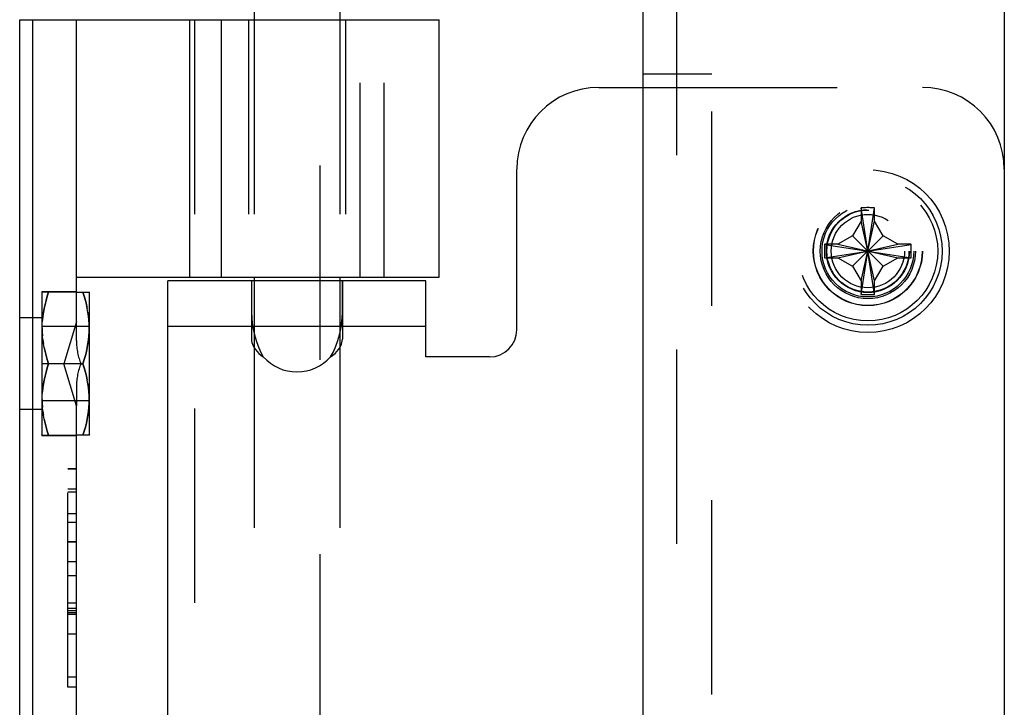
# Model space of a CAD drawing. Header units: inches. Extents: x 0 to 81, y 0 to 52.4.
# Tile 37 of 46: x 44.2 to 46.5, y 15.5 to 17. Entities that reach past the tile are written whole.
import ezdxf

# ---------------------------------------------------------------- set-up
doc = ezdxf.new("R2010")
doc.units = ezdxf.units.IN
doc.header["$LTSCALE"] = 4.452381
doc.header["$MEASUREMENT"] = 0
doc.linetypes.add('HIDDEN', pattern=[0.2, 0.1, -0.1])
doc.layers.get('0').update_dxf_attribs({"linetype": 'CONTINUOUS'})
doc.layers.add('02___PRT_ALL_AXES', color=7, linetype='CONTINUOUS')
doc.layers.add('DEFAULT_2', color=8, linetype='HIDDEN')

msp = doc.modelspace()

# ---------------------------------------------------------------- linework, layer by layer
at = {"color": 3, "linetype": 'Continuous'}
for p, q in [((46.4559, 38.9236), (46.4559, 13.1096)), ((45.6279, 38.8586), (45.6279, 13.1746)), ((45.5269, 16.8916), (45.6279, 16.8916)), ((45.3394, 16.3366), (45.3394, 16.7041)), ((44.7319, 16.4481), (44.5404, 16.4481)), ((44.5404, 15.0851), (44.5404, 16.4481)), ((44.7319, 16.4481), (44.7319, 16.3754)), ((45.1314, 16.4481), (44.9399, 16.4481)), ((44.9399, 16.4481), (44.9399, 16.3754)), ((45.1314, 16.2741), (45.1314, 16.4481)), ((45.2769, 16.2741), (45.1314, 16.2741))]:
    msp.add_line(p, q, dxfattribs=at)
at = {"color": 7, "linetype": 'Continuous'}
for p, q in [((44.7379, 17.1066), (44.7379, 17.0466)), ((44.9339, 17.1066), (44.9339, 17.0466)), ((44.2009, 17.0466), (45.1619, 17.0466)), ((44.2009, 14.4866), (44.2009, 17.0466)), ((44.2309, 14.4866), (44.2309, 17.0466)), ((44.3309, 16.3547), (44.3309, 17.0466)), ((44.5902, 16.4566), (44.5902, 17.0466)), ((44.6629, 16.4566), (44.6629, 17.0466)), ((45.1619, 16.4566), (45.1619, 17.0466)), ((44.3309, 16.4566), (45.1619, 16.4566)), ((44.7379, 16.4566), (44.7379, 16.3277)), ((44.9339, 16.4566), (44.9339, 16.3277)), ((44.3309, 16.4226), (44.3603, 16.4226)), ((44.3609, 16.4216), (44.3601, 16.4229)), ((44.3609, 16.0956), (44.3609, 16.4216)), ((44.3309, 16.3547), (44.3021, 16.2586)), ((44.3457, 16.2586), (44.3021, 16.2586)), ((44.3309, 16.1624), (44.3021, 16.2586)), ((44.3309, 15.3707), (44.3309, 16.1624)), ((44.3603, 16.0946), (44.3309, 16.0946)), ((44.3609, 16.0956), (44.3601, 16.0942))]:
    msp.add_line(p, q, dxfattribs=at)
for points in [[(44.3457, 16.2586), (44.3487, 16.2681), (44.3514, 16.2775), (44.3537, 16.2867), (44.3557, 16.2958), (44.3573, 16.3048), (44.3586, 16.3137), (44.3596, 16.3227), (44.3601, 16.3316), (44.3603, 16.3406), (44.3601, 16.3495), (44.3596, 16.3584), (44.3586, 16.3674), (44.3573, 16.3763), (44.3557, 16.3853), (44.3537, 16.3944), (44.3514, 16.4036), (44.3487, 16.413), (44.3457, 16.4226)], [(44.3457, 16.0946), (44.3487, 16.1041), (44.3514, 16.1135), (44.3537, 16.1227), (44.3557, 16.1318), (44.3573, 16.1408), (44.3586, 16.1497), (44.3596, 16.1587), (44.3601, 16.1676), (44.3603, 16.1766), (44.3601, 16.1855), (44.3596, 16.1944), (44.3586, 16.2034), (44.3573, 16.2123), (44.3557, 16.2213), (44.3537, 16.2304), (44.3514, 16.2396), (44.3487, 16.249), (44.3457, 16.2586)]]:
    msp.add_lwpolyline(points, dxfattribs=at)
at = {"color": 3, "linetype": 'Continuous'}
for points in [[(44.7319, 16.3754), (44.7323, 16.3635), (44.7335, 16.351), (44.7356, 16.3381), (44.7385, 16.3249), (44.7423, 16.3117), (44.7469, 16.2986), (44.7524, 16.2861), (44.7588, 16.2741)], [(44.913, 16.2741), (44.9193, 16.2861), (44.9248, 16.2986), (44.9295, 16.3117), (44.9332, 16.3249), (44.9362, 16.3381), (44.9382, 16.351), (44.9395, 16.3635), (44.9399, 16.3754)]]:
    msp.add_lwpolyline(points, dxfattribs=at)
for centre, radius, start, end in [((45.5269, 16.7041), 0.1875, 90, 180), ((45.2769, 16.3366), 0.0625, 270, 360)]:
    msp.add_arc(centre, radius, start, end, dxfattribs=at)
at = {"layer": '02___PRT_ALL_AXES', "color": 3, "linetype": 'Continuous'}
for p, q in [((44.7379, 16.4481), (44.7319, 16.4481)), ((44.9399, 16.4481), (44.9339, 16.4481))]:
    msp.add_line(p, q, dxfattribs=at)
at = {"layer": '02___PRT_ALL_AXES', "color": 8, "linetype": 'HIDDEN'}
for p, q in [((44.7319, 16.4481), (44.7319, 16.3441)), ((44.9339, 16.4481), (44.7379, 16.4481)), ((44.9399, 16.3441), (44.9399, 16.4481)), ((44.7346, 16.3441), (44.7319, 16.3441)), ((44.9339, 16.3441), (44.7379, 16.3441)), ((44.9399, 16.3441), (44.9371, 16.3441))]:
    msp.add_line(p, q, dxfattribs=at)
at = {"layer": '02___PRT_ALL_AXES', "color": 7, "linetype": 'Continuous'}
for p, q in [((44.7379, 16.3441), (44.7346, 16.3441)), ((44.9371, 16.3441), (44.9339, 16.3441))]:
    msp.add_line(p, q, dxfattribs=at)
at = {"layer": '02___PRT_ALL_AXES', "color": 8, "linetype": 'HIDDEN'}
msp.add_circle((46.1434, 16.5166), 0.125, dxfattribs=at)
at = {"layer": '02___PRT_ALL_AXES', "color": 3, "linetype": 'Continuous'}
msp.add_arc((44.8359, 16.3439), 0.104, 222.171, 317.829, dxfattribs=at)
at = {"layer": 'DEFAULT_2', "color": 8, "linetype": 'HIDDEN'}
for p, q in [((45.7059, 13.1746), (45.7059, 38.8586)), ((44.6009, 17.0466), (44.6009, 14.4866)), ((44.7249, 17.0466), (44.7249, 16.4566)), ((44.7379, 17.0466), (44.7379, 16.4566)), ((44.8889, 14.4866), (44.8889, 17.0466)), ((44.9339, 17.0466), (44.9339, 16.4566)), ((44.9469, 17.0466), (44.9469, 16.4566)), ((44.9809, 16.4566), (44.9809, 17.0466)), ((45.0359, 16.4566), (45.0359, 17.0466)), ((45.6279, 16.9228), (45.7859, 16.9228)), ((45.7859, 14.6103), (45.7859, 16.9228)), ((45.6279, 16.8916), (46.2684, 16.8916)), ((46.1588, 16.4173), (46.1279, 16.6158)), ((46.1279, 16.6158), (46.1279, 16.6148)), ((46.1279, 16.4173), (46.1588, 16.6158)), ((46.1279, 16.6148), (46.1279, 16.5851)), ((46.1589, 16.6148), (46.1588, 16.6158)), ((46.1589, 16.5851), (46.1589, 16.6148)), ((46.1279, 16.5851), (46.1085, 16.5515)), ((46.1589, 16.4481), (46.1279, 16.5851)), ((46.1279, 16.4481), (46.1589, 16.5851)), ((46.1783, 16.5515), (46.1589, 16.5851)), ((46.0451, 16.5321), (46.0441, 16.532)), ((46.0441, 16.5011), (46.2426, 16.532)), ((46.0441, 16.532), (46.2426, 16.5011)), ((46.0749, 16.5321), (46.0451, 16.5321)), ((46.1085, 16.5515), (46.0749, 16.5321)), ((46.0749, 16.5011), (46.2119, 16.5321)), ((46.0749, 16.5321), (46.2119, 16.5011)), ((46.1085, 16.5515), (46.1783, 16.4817)), ((46.1085, 16.4817), (46.1783, 16.5515)), ((46.2119, 16.5321), (46.1783, 16.5515)), ((46.2417, 16.5321), (46.2119, 16.5321)), ((46.2426, 16.532), (46.2417, 16.5321)), ((46.0441, 16.5011), (46.0451, 16.5011)), ((46.0451, 16.5011), (46.0749, 16.5011)), ((46.0749, 16.5011), (46.1085, 16.4817)), ((46.1783, 16.4817), (46.2119, 16.5011)), ((46.2119, 16.5011), (46.2417, 16.5011)), ((46.2417, 16.5011), (46.2426, 16.5011)), ((46.1085, 16.4817), (46.1279, 16.4481)), ((46.1589, 16.4481), (46.1783, 16.4817)), ((46.1279, 16.4481), (46.1279, 16.4183)), ((46.1589, 16.4183), (46.1589, 16.4481)), ((44.3309, 16.4236), (44.2519, 16.4236)), ((44.2519, 16.4236), (44.2519, 16.0936)), ((44.2526, 16.4229), (44.2519, 16.4216)), ((44.3309, 16.4226), (44.2525, 16.4226)), ((46.1279, 16.4183), (46.1279, 16.4173)), ((46.1588, 16.4173), (46.1589, 16.4183)), ((44.7319, 16.3754), (44.7319, 16.3148)), ((44.9399, 16.3754), (44.9399, 16.3148)), ((44.2519, 16.3636), (44.2009, 16.3636)), ((44.2525, 16.3405), (44.2526, 16.3495)), ((44.3309, 16.3114), (44.3309, 16.3547)), ((44.3609, 16.3436), (44.2519, 16.3436)), ((44.3601, 16.3316), (44.3601, 16.3316)), ((44.7319, 16.3441), (44.5404, 16.3441)), ((44.7379, 16.3277), (44.7379, 15.2054)), ((44.9339, 16.3277), (44.9339, 15.2054)), ((45.1314, 16.3441), (44.9399, 16.3441)), ((44.2541, 16.3137), (44.2554, 16.3048)), ((44.3021, 16.2586), (44.2519, 16.2586)), ((44.3309, 16.2057), (44.3309, 16.1624)), ((44.3609, 16.1736), (44.2519, 16.1736)), ((44.2525, 16.1765), (44.2526, 16.1855)), ((44.2519, 16.1536), (44.2009, 16.1536)), ((44.2541, 16.1497), (44.2554, 16.1408)), ((44.3601, 16.1676), (44.3601, 16.1676)), ((44.2526, 16.0942), (44.2519, 16.0956)), ((44.3309, 16.0936), (44.2519, 16.0936)), ((44.2525, 16.0946), (44.3309, 16.0946)), ((44.3309, 16.0177), (44.3109, 16.0177)), ((44.3109, 16.0177), (44.3309, 16.0177)), ((44.3109, 15.5177), (44.3109, 16.0177)), ((44.3109, 15.9722), (44.3309, 15.9722)), ((44.3309, 15.9643), (44.3109, 15.9643)), ((44.3309, 15.9145), (44.3109, 15.9145)), ((44.3109, 15.8953), (44.3309, 15.8953)), ((44.3109, 15.8509), (44.3309, 15.8509)), ((44.3309, 15.8509), (44.3109, 15.8509)), ((44.3109, 15.8055), (44.3309, 15.8055)), ((44.3309, 15.7727), (44.3109, 15.7727)), ((44.3309, 15.7102), (44.3109, 15.7102)), ((44.3309, 15.6981), (44.3109, 15.6981)), ((44.3309, 15.6922), (44.3109, 15.6922)), ((44.3309, 15.688), (44.3109, 15.688)), ((44.3309, 15.6842), (44.3109, 15.6842)), ((44.3309, 15.6388), (44.3109, 15.6388)), ((44.3309, 15.5404), (44.3109, 15.5404)), ((44.3309, 15.5177), (44.3109, 15.5177))]:
    msp.add_line(p, q, dxfattribs=at)
for points in [[(46.1434, 16.6161), (46.1408, 16.6161), (46.1382, 16.616), (46.1356, 16.616), (46.133, 16.616), (46.1305, 16.6159), (46.1279, 16.6158)], [(46.1588, 16.6158), (46.1563, 16.6159), (46.1537, 16.616), (46.1511, 16.616), (46.1486, 16.616), (46.146, 16.6161), (46.1434, 16.6161)], [(46.0441, 16.532), (46.044, 16.5269), (46.0439, 16.5217), (46.0439, 16.5166), (46.0439, 16.5114), (46.044, 16.5062), (46.0441, 16.5011)], [(46.2426, 16.5011), (46.2428, 16.5062), (46.2429, 16.5114), (46.2429, 16.5166), (46.2429, 16.5217), (46.2428, 16.5269), (46.2426, 16.532)], [(44.2526, 16.3495), (44.2532, 16.3584), (44.2541, 16.3674), (44.2554, 16.3763), (44.2571, 16.3853), (44.259, 16.3944), (44.2614, 16.4036), (44.2641, 16.413), (44.2671, 16.4226)], [(44.2671, 16.4226), (44.2641, 16.413), (44.2614, 16.4036), (44.259, 16.3944), (44.257, 16.3853), (44.2554, 16.3763), (44.2541, 16.3674), (44.2532, 16.3584)], [(44.3457, 16.4226), (44.3487, 16.413), (44.3514, 16.4036), (44.3537, 16.3944), (44.3557, 16.3853)], [(46.1279, 16.4173), (46.1305, 16.4172), (46.133, 16.4172), (46.1356, 16.4171), (46.1382, 16.4171), (46.1408, 16.4171), (46.1434, 16.4171)], [(46.1434, 16.4171), (46.146, 16.4171), (46.1486, 16.4171), (46.1511, 16.4171), (46.1537, 16.4172), (46.1563, 16.4172), (46.1588, 16.4173)], [(44.3573, 16.3763), (44.3573, 16.3763), (44.3586, 16.3674)], [(44.3596, 16.3584), (44.3596, 16.3584), (44.3601, 16.3495), (44.3603, 16.3405)], [(44.2541, 16.3137), (44.2532, 16.3227), (44.2526, 16.3316), (44.2525, 16.3406)], [(44.2525, 16.3405), (44.2526, 16.3316), (44.2532, 16.3227)], [(44.2571, 16.2958), (44.2554, 16.3048), (44.2541, 16.3137)], [(44.3596, 16.3227), (44.3596, 16.3227), (44.3586, 16.3137), (44.3573, 16.3048), (44.3557, 16.2958), (44.3537, 16.2867), (44.3514, 16.2775), (44.3487, 16.2681), (44.3457, 16.2586)], [(44.7319, 16.3148), (44.7321, 16.3112), (44.7328, 16.3075), (44.734, 16.3035), (44.7358, 16.2994), (44.7381, 16.2952), (44.741, 16.2909), (44.7445, 16.2865), (44.7487, 16.2823), (44.7534, 16.2781), (44.7588, 16.2741)], [(44.913, 16.2741), (44.9183, 16.2781), (44.9231, 16.2823), (44.9272, 16.2865), (44.9308, 16.2909), (44.9337, 16.2952), (44.936, 16.2994), (44.9377, 16.3035), (44.9389, 16.3075), (44.9397, 16.3112), (44.9399, 16.3148)], [(44.2671, 16.2586), (44.2641, 16.2681), (44.2614, 16.2775), (44.259, 16.2867), (44.257, 16.2958)], [(44.2571, 16.2958), (44.259, 16.2867), (44.2614, 16.2775), (44.2641, 16.2681), (44.2671, 16.2586)], [(44.2526, 16.1855), (44.2532, 16.1944), (44.2541, 16.2034), (44.2554, 16.2123), (44.2571, 16.2213), (44.259, 16.2304), (44.2614, 16.2396), (44.2641, 16.249), (44.2671, 16.2586)], [(44.2671, 16.2586), (44.2641, 16.249), (44.2614, 16.2396), (44.259, 16.2304), (44.257, 16.2213), (44.2554, 16.2123), (44.2541, 16.2034), (44.2532, 16.1944)], [(44.3457, 16.2586), (44.3487, 16.249), (44.3514, 16.2396), (44.3537, 16.2304), (44.3557, 16.2213)], [(44.3573, 16.2123), (44.3573, 16.2123), (44.3586, 16.2034)], [(44.3596, 16.1944), (44.3596, 16.1944), (44.3601, 16.1855), (44.3603, 16.1765)], [(44.2541, 16.1497), (44.2532, 16.1587), (44.2526, 16.1676), (44.2525, 16.1766)], [(44.2525, 16.1765), (44.2526, 16.1676), (44.2532, 16.1587)], [(44.2571, 16.1318), (44.2554, 16.1408), (44.2541, 16.1497)], [(44.3596, 16.1587), (44.3596, 16.1587), (44.3586, 16.1497), (44.3573, 16.1408), (44.3557, 16.1318), (44.3537, 16.1227), (44.3514, 16.1135), (44.3487, 16.1041), (44.3457, 16.0946)], [(44.2671, 16.0946), (44.2641, 16.1041), (44.2614, 16.1135), (44.259, 16.1227), (44.257, 16.1318)], [(44.2571, 16.1318), (44.259, 16.1227), (44.2614, 16.1135), (44.2641, 16.1041), (44.2671, 16.0946)]]:
    msp.add_lwpolyline(points, dxfattribs=at)
for radius in [0.1865, 0.17, 0.16, 0.1245, 0.109, 0.105, 0.095, 0.094, 0.084]:
    msp.add_circle((46.1434, 16.5166), radius, dxfattribs=at)
msp.add_arc((46.2684, 16.7041), 0.1875, 0, 90, dxfattribs=at)
for centre, start_param, end_param in [((44.3809, 16.3114), 1.570796, 2.227503), ((44.3809, 16.2057), 0.91409, 1.570796)]:
    msp.add_ellipse(centre, major_axis=(0, 0.0866), ratio=0.57735, start_param=start_param, end_param=end_param, dxfattribs=at)

doc.saveas('drawing.dxf')
